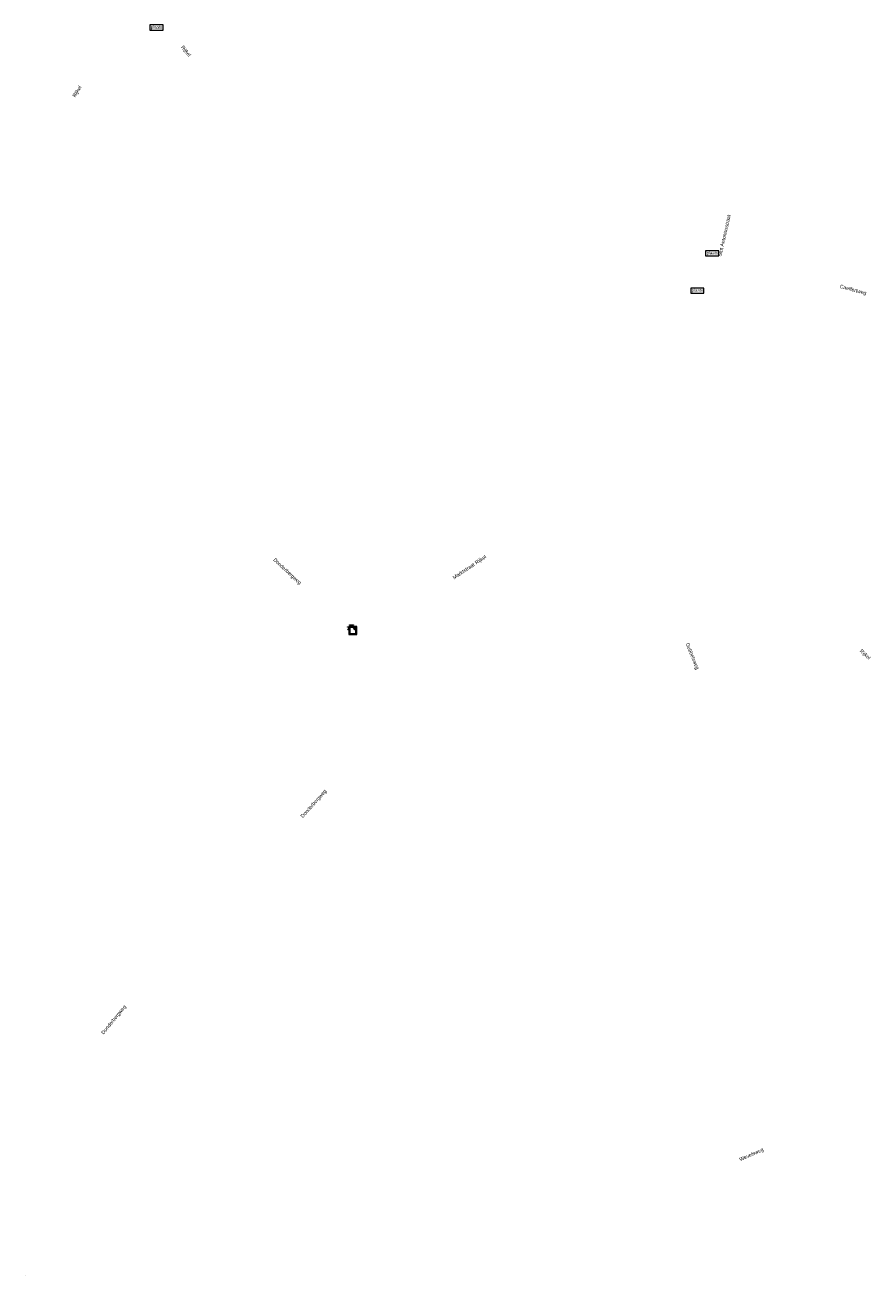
# Model space of a CAD drawing. Header units: metres. Extents: x 197883 to 206898, y 361907 to 364395.
# Tile 83 of 256: x 198997 to 199417, y 362835 to 363455. Entities that reach past the tile are written whole.
import ezdxf
from ezdxf.enums import TextEntityAlignment as Align

# ---------------------------------------------------------------- set-up
doc = ezdxf.new("R2010")
doc.units = ezdxf.units.M
doc.layers.add('$AUDIT_BAD_LAYER1', color=7, linetype='Continuous')
doc.layers.add('B-SB-KG-GRENS_PERCEEL-GV', color=30, linetype='Continuous', lineweight=18)
doc.styles.get("Standard").update_dxf_attribs({"font": 'arial.ttf'})

msp = doc.modelspace()

# ---------------------------------------------------------------- linework, layer by layer
at = {"color": 0, "linetype": 'ByBlock', "lineweight": 18}
for points in [[(199059.279, 363452.762), (199065.779, 363452.762), (199065.779, 363455.262), (199059.279, 363455.262)], [(199059.279, 363452.762), (199065.779, 363452.762), (199065.779, 363455.262), (199059.279, 363455.262)], [(199059.279, 363452.762), (199065.779, 363452.762), (199065.779, 363455.262), (199059.279, 363455.262)], [(199059.279, 363452.762), (199065.779, 363452.762), (199065.779, 363455.262), (199059.279, 363455.262)], [(199059.279, 363452.762), (199065.779, 363452.762), (199065.779, 363455.262), (199059.279, 363455.262)], [(199059.279, 363452.762), (199065.779, 363452.762), (199065.779, 363455.262), (199059.279, 363455.262)], [(199334.966, 363340.66), (199341.466, 363340.66), (199341.466, 363343.16), (199334.966, 363343.16)], [(199334.966, 363340.66), (199341.466, 363340.66), (199341.466, 363343.16), (199334.966, 363343.16)], [(199334.966, 363340.66), (199341.466, 363340.66), (199341.466, 363343.16), (199334.966, 363343.16)], [(199334.966, 363340.66), (199341.466, 363340.66), (199341.466, 363343.16), (199334.966, 363343.16)], [(199334.966, 363340.66), (199341.466, 363340.66), (199341.466, 363343.16), (199334.966, 363343.16)], [(199334.966, 363340.66), (199341.466, 363340.66), (199341.466, 363343.16), (199334.966, 363343.16)], [(199327.627, 363322.135), (199334.127, 363322.135), (199334.127, 363324.635), (199327.627, 363324.635)], [(199327.627, 363322.135), (199334.127, 363322.135), (199334.127, 363324.635), (199327.627, 363324.635)], [(199327.627, 363322.135), (199334.127, 363322.135), (199334.127, 363324.635), (199327.627, 363324.635)], [(199327.627, 363322.135), (199334.127, 363322.135), (199334.127, 363324.635), (199327.627, 363324.635)], [(199327.627, 363322.135), (199334.127, 363322.135), (199334.127, 363324.635), (199327.627, 363324.635)], [(199327.627, 363322.135), (199334.127, 363322.135), (199334.127, 363324.635), (199327.627, 363324.635)], [(199158.387, 363156.338), (199157.637, 363155.138), (199157.401, 363155.138), (199158.151, 363156.338), (199157.276, 363156.338), (199157.276, 363156.538), (199158.276, 363156.538), (199158.776, 363157.338), (199158.276, 363157.338), (199158.276, 363157.538), (199160.276, 363157.538), (199160.276, 363157.338), (199159.776, 363157.338), (199160.276, 363156.538), (199161.276, 363156.538), (199161.276, 363156.338), (199160.401, 363156.338), (199161.151, 363155.138), (199160.915, 363155.138), (199160.165, 363156.338)], [(199158.387, 363156.338), (199157.637, 363155.138), (199157.401, 363155.138), (199158.151, 363156.338), (199157.276, 363156.338), (199157.276, 363156.538), (199158.276, 363156.538), (199158.776, 363157.338), (199158.276, 363157.338), (199158.276, 363157.538), (199160.276, 363157.538), (199160.276, 363157.338), (199159.776, 363157.338), (199160.276, 363156.538), (199161.276, 363156.538), (199161.276, 363156.338), (199160.401, 363156.338), (199161.151, 363155.138), (199160.915, 363155.138), (199160.165, 363156.338)], [(199158.387, 363156.338), (199157.637, 363155.138), (199157.401, 363155.138), (199158.151, 363156.338), (199157.276, 363156.338), (199157.276, 363156.538), (199158.276, 363156.538), (199158.776, 363157.338), (199158.276, 363157.338), (199158.276, 363157.538), (199160.276, 363157.538), (199160.276, 363157.338), (199159.776, 363157.338), (199160.276, 363156.538), (199161.276, 363156.538), (199161.276, 363156.338), (199160.401, 363156.338), (199161.151, 363155.138), (199160.915, 363155.138), (199160.165, 363156.338)], [(199158.387, 363156.338), (199157.637, 363155.138), (199157.401, 363155.138), (199158.151, 363156.338), (199157.276, 363156.338), (199157.276, 363156.538), (199158.276, 363156.538), (199158.776, 363157.338), (199158.276, 363157.338), (199158.276, 363157.538), (199160.276, 363157.538), (199160.276, 363157.338), (199159.776, 363157.338), (199160.276, 363156.538), (199161.276, 363156.538), (199161.276, 363156.338), (199160.401, 363156.338), (199161.151, 363155.138), (199160.915, 363155.138), (199160.165, 363156.338)], [(199158.387, 363156.338), (199157.637, 363155.138), (199157.401, 363155.138), (199158.151, 363156.338), (199157.276, 363156.338), (199157.276, 363156.538), (199158.276, 363156.538), (199158.776, 363157.338), (199158.276, 363157.338), (199158.276, 363157.538), (199160.276, 363157.538), (199160.276, 363157.338), (199159.776, 363157.338), (199160.276, 363156.538), (199161.276, 363156.538), (199161.276, 363156.338), (199160.401, 363156.338), (199161.151, 363155.138), (199160.915, 363155.138), (199160.165, 363156.338)], [(199158.387, 363156.338), (199157.637, 363155.138), (199157.401, 363155.138), (199158.151, 363156.338), (199157.276, 363156.338), (199157.276, 363156.538), (199158.276, 363156.538), (199158.776, 363157.338), (199158.276, 363157.338), (199158.276, 363157.538), (199160.276, 363157.538), (199160.276, 363157.338), (199159.776, 363157.338), (199160.276, 363156.538), (199161.276, 363156.538), (199161.276, 363156.338), (199160.401, 363156.338), (199161.151, 363155.138), (199160.915, 363155.138), (199160.165, 363156.338)], [(199157.907, 363152.707), (199161.907, 363152.707), (199161.907, 363156.707), (199157.907, 363156.707)], [(199157.907, 363152.707), (199161.907, 363152.707), (199161.907, 363156.707), (199157.907, 363156.707)], [(199157.907, 363152.707), (199161.907, 363152.707), (199161.907, 363156.707), (199157.907, 363156.707)], [(199157.907, 363152.707), (199161.907, 363152.707), (199161.907, 363156.707), (199157.907, 363156.707)], [(199157.907, 363152.707), (199161.907, 363152.707), (199161.907, 363156.707), (199157.907, 363156.707)], [(199157.907, 363152.707), (199161.907, 363152.707), (199161.907, 363156.707), (199157.907, 363156.707)], [(199158.407, 363153.207), (199161.407, 363153.207), (199161.407, 363156.207), (199158.407, 363156.207)], [(199158.407, 363153.207), (199161.407, 363153.207), (199161.407, 363156.207), (199158.407, 363156.207)], [(199158.407, 363153.207), (199161.407, 363153.207), (199161.407, 363156.207), (199158.407, 363156.207)], [(199158.407, 363153.207), (199161.407, 363153.207), (199161.407, 363156.207), (199158.407, 363156.207)], [(199158.407, 363153.207), (199161.407, 363153.207), (199161.407, 363156.207), (199158.407, 363156.207)], [(199158.407, 363153.207), (199161.407, 363153.207), (199161.407, 363156.207), (199158.407, 363156.207)], [(199158.512, 363156.538), (199160.04, 363156.538), (199159.54, 363157.338), (199159.012, 363157.338)], [(199158.512, 363156.538), (199160.04, 363156.538), (199159.54, 363157.338), (199159.012, 363157.338)], [(199158.512, 363156.538), (199160.04, 363156.538), (199159.54, 363157.338), (199159.012, 363157.338)], [(199158.512, 363156.538), (199160.04, 363156.538), (199159.54, 363157.338), (199159.012, 363157.338)], [(199158.512, 363156.538), (199160.04, 363156.538), (199159.54, 363157.338), (199159.012, 363157.338)], [(199158.512, 363156.538), (199160.04, 363156.538), (199159.54, 363157.338), (199159.012, 363157.338)]]:
    msp.add_lwpolyline(points, close=True, dxfattribs=at)
at = {"layer": 'B-SB-KG-GRENS_PERCEEL-GV', "color": 30, "flags": 128}
msp.add_lwpolyline([(198997.292, 362834.872), (198997.292, 362834.872)], close=True, dxfattribs=at)

# ---------------------------------------------------------------- texts
at = {"layer": '$AUDIT_BAD_LAYER1', "color": 252}
for s, rotation, p in [('Rijkel', 308.1, (199076.996, 363442.173)), ('Rijkel', 308.1, (199076.996, 363442.173)), ('Rijkel', 308.1, (199076.996, 363442.173)), ('Rijkel', 308.1, (199076.996, 363442.173)), ('Rijkel', 308.1, (199076.996, 363442.173)), ('Rijkel', 308.1, (199076.996, 363442.173)), ('Sint Antoniusstraat', 77.4, (199344.192, 363350.778)), ('Sint Antoniusstraat', 77.4, (199344.192, 363350.778)), ('Sint Antoniusstraat', 77.4, (199344.192, 363350.778)), ('Sint Antoniusstraat', 77.4, (199344.192, 363350.778)), ('Sint Antoniusstraat', 77.4, (199344.192, 363350.778)), ('Sint Antoniusstraat', 77.4, (199344.192, 363350.778)), ('Caeffertweg', 345, (199408.103, 363323.692)), ('Caeffertweg', 345, (199408.103, 363323.692)), ('Caeffertweg', 345, (199408.103, 363323.692)), ('Caeffertweg', 345, (199408.103, 363323.692)), ('Caeffertweg', 345, (199408.103, 363323.692)), ('Caeffertweg', 345, (199408.103, 363323.692)), ('Gubbelsweg', 291.8, (199328.273, 363141.945)), ('Gubbelsweg', 291.8, (199328.273, 363141.945)), ('Gubbelsweg', 291.8, (199328.273, 363141.945)), ('Gubbelsweg', 291.8, (199328.273, 363141.945)), ('Gubbelsweg', 291.8, (199328.273, 363141.945)), ('Gubbelsweg', 291.8, (199328.273, 363141.945)), ('Rijkel', 317.9, (199413.965, 363142.762)), ('Rijkel', 317.9, (199413.965, 363142.762)), ('Rijkel', 317.9, (199413.965, 363142.762)), ('Rijkel', 317.9, (199413.965, 363142.762)), ('Rijkel', 317.9, (199413.965, 363142.762)), ('Rijkel', 317.9, (199413.965, 363142.762))]:
    msp.add_text(s, height=1.8, rotation=rotation, dxfattribs=at).set_placement(p, align=Align.MIDDLE)
for s, rotation, oblique, p in [('Rijkel', 57.1, 0, (199023.256, 363422.156)), ('Rijkel', 57.1, 0, (199023.256, 363422.156)), ('Rijkel', 57.1, 0, (199023.256, 363422.156)), ('Rijkel', 57.1, 0, (199023.256, 363422.156)), ('Rijkel', 57.1, 0, (199023.256, 363422.156)), ('Rijkel', 57.1, 0, (199023.256, 363422.156)), ('Donderbergweg', 317.1, 360, (199127.312, 363183.972)), ('Donderbergweg', 317.1, 360, (199127.312, 363183.972)), ('Donderbergweg', 317.1, 360, (199127.312, 363183.972)), ('Donderbergweg', 317.1, 360, (199127.312, 363183.972)), ('Donderbergweg', 317.1, 360, (199127.312, 363183.972)), ('Donderbergweg', 317.1, 360, (199127.312, 363183.972)), ('Marktstraat Rijkel', 33.7, 360, (199217.876, 363186.018)), ('Marktstraat Rijkel', 33.7, 360, (199217.876, 363186.018)), ('Marktstraat Rijkel', 33.7, 360, (199217.876, 363186.018)), ('Marktstraat Rijkel', 33.7, 360, (199217.876, 363186.018)), ('Marktstraat Rijkel', 33.7, 360, (199217.876, 363186.018)), ('Marktstraat Rijkel', 33.7, 360, (199217.876, 363186.018)), ('Donderbergweg', 48.2, 360, (199140.589, 363068.699)), ('Donderbergweg', 48.2, 360, (199140.589, 363068.699)), ('Donderbergweg', 48.2, 360, (199140.589, 363068.699)), ('Donderbergweg', 48.2, 360, (199140.589, 363068.699)), ('Donderbergweg', 48.2, 360, (199140.589, 363068.699)), ('Donderbergweg', 48.2, 360, (199140.589, 363068.699)), ('Donderbergweg', 51, 0, (199041.42, 362961.475)), ('Donderbergweg', 51, 0, (199041.42, 362961.475)), ('Donderbergweg', 51, 0, (199041.42, 362961.475)), ('Donderbergweg', 51, 0, (199041.42, 362961.475)), ('Donderbergweg', 51, 0, (199041.42, 362961.475)), ('Donderbergweg', 51, 0, (199041.42, 362961.475)), ('Wevelsweg', 24.1, 360, (199357.729, 362894.546)), ('Wevelsweg', 24.1, 360, (199357.729, 362894.546)), ('Wevelsweg', 24.1, 360, (199357.729, 362894.546)), ('Wevelsweg', 24.1, 360, (199357.729, 362894.546)), ('Wevelsweg', 24.1, 360, (199357.729, 362894.546)), ('Wevelsweg', 24.1, 360, (199357.729, 362894.546))]:
    msp.add_text(s, height=1.8, rotation=rotation, dxfattribs=dict(at, oblique=oblique)).set_placement(p, align=Align.MIDDLE)
at = {"color": 0, "linetype": 'ByBlock', "lineweight": 18}
for p in [(199062.529, 363454.221), (199062.529, 363454.221), (199062.529, 363454.221), (199062.529, 363454.221), (199062.529, 363454.221), (199062.529, 363454.221), (199338.216, 363342.119), (199338.216, 363342.119), (199338.216, 363342.119), (199338.216, 363342.119), (199338.216, 363342.119), (199338.216, 363342.119), (199330.877, 363323.594), (199330.877, 363323.594), (199330.877, 363323.594), (199330.877, 363323.594), (199330.877, 363323.594), (199330.877, 363323.594)]:
    msp.add_text('plaats', height=1.5, dxfattribs=at).set_placement(p, align=Align.MIDDLE_CENTER)

doc.saveas('drawing.dxf')
